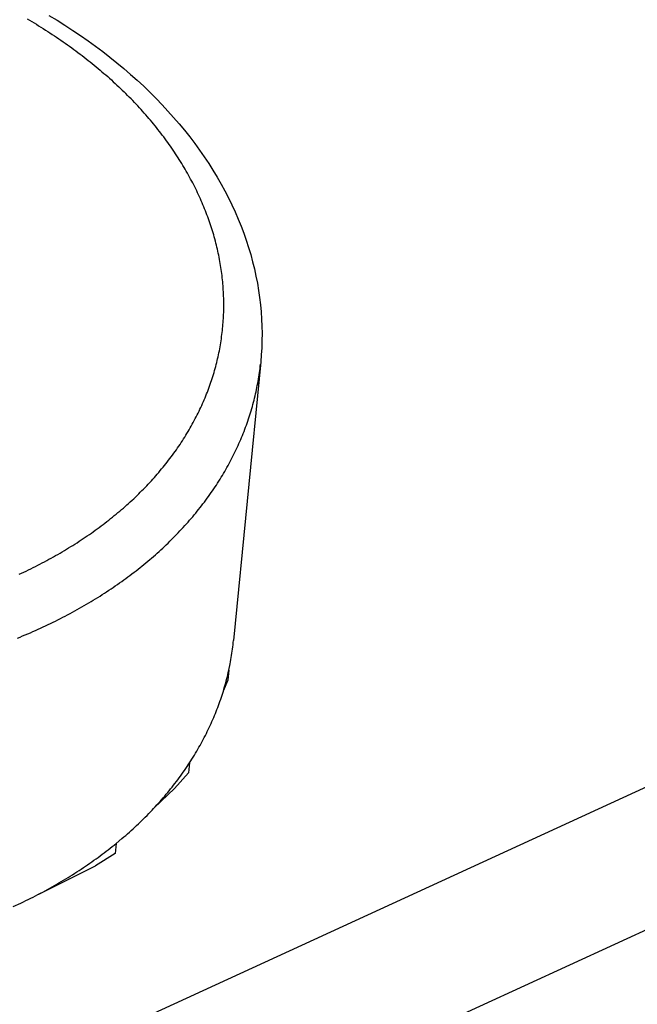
# Model space of a CAD drawing. Extents: x 0 to 594, y 0 to 420.
# Tile 68 of 105: x 532.674 to 533.124, y 112.641 to 113.359. Entities that reach past the tile are written whole.
import ezdxf

# ---------------------------------------------------------------- set-up
doc = ezdxf.new("R2010")
doc.units = 0
doc.header["$LTSCALE"] = 32.67
doc.layers.get('0').update_dxf_attribs({"linetype": 'CONTINUOUS'})
doc.layers.add('DATUM_AXIS', color=7, linetype='CONTINUOUS')

msp = doc.modelspace()

# ---------------------------------------------------------------- linework, layer by layer
at = {"color": 7, "linetype": 'CONTINUOUS'}
for p, q in [((554.9696, 122.82633), (532.45645, 112.4899)), ((532.44583, 112.38116), (554.95898, 122.71759))]:
    msp.add_line(p, q, dxfattribs=at)
at = {"layer": 'DATUM_AXIS', "color": 7, "linetype": 'CONTINUOUS'}
for p, q in [((532.84976, 113.10938), (532.82992, 112.9064)), ((532.82649, 112.88462), (532.82578, 112.87737)), ((532.82649, 112.88462), (532.82745, 112.88932)), ((532.82578, 112.87737), (532.82249, 112.86934)), ((532.79789, 112.81713), (532.80061, 112.8214)), ((532.79789, 112.81713), (532.79718, 112.80988)), ((532.79718, 112.80988), (532.78702, 112.7985)), ((532.77214, 112.78432), (532.78702, 112.7985)), ((532.74435, 112.75837), (532.74863, 112.76193)), ((532.74435, 112.75837), (532.74364, 112.75112)), ((532.74364, 112.75112), (532.72935, 112.74217)), ((532.68799, 112.72144), (532.72935, 112.74217)), ((532.6695, 112.71235), (532.67506, 112.71495))]:
    msp.add_line(p, q, dxfattribs=at)
at = {"layer": 'DATUM_AXIS', "color": 9, "linetype": 'CONTINUOUS'}
for points in [[(532.67953, 113.35944), (532.68123, 113.35844), (532.68293, 113.35744), (532.68461, 113.35642), (532.68629, 113.35541), (532.68796, 113.35438), (532.68962, 113.35335), (532.69128, 113.35231), (532.69292, 113.35127), (532.69456, 113.35022), (532.69619, 113.34917), (532.69781, 113.3481), (532.69942, 113.34704), (532.70103, 113.34596), (532.70262, 113.34488), (532.70421, 113.3438), (532.70579, 113.3427), (532.70736, 113.34161), (532.70892, 113.3405), (532.71047, 113.33939), (532.71202, 113.33828), (532.71355, 113.33716), (532.71508, 113.33603), (532.7166, 113.3349), (532.7181, 113.33376), (532.7196, 113.33262), (532.72109, 113.33147), (532.72258, 113.33032), (532.72405, 113.32916), (532.72551, 113.32799), (532.72697, 113.32682), (532.72841, 113.32564), (532.72984, 113.32446), (532.73127, 113.32328), (532.73269, 113.32208), (532.73409, 113.32089), (532.73549, 113.31968), (532.73688, 113.31848), (532.73826, 113.31727), (532.73962, 113.31605), (532.74098, 113.31483), (532.74233, 113.3136), (532.74367, 113.31237), (532.745, 113.31113), (532.74632, 113.30989), (532.74763, 113.30864), (532.74892, 113.30739), (532.75021, 113.30613)], [(532.82198, 113.13365), (532.82213, 113.13513), (532.82225, 113.1366), (532.82237, 113.13808), (532.82247, 113.13955), (532.82256, 113.14103), (532.82264, 113.14251), (532.82271, 113.14399), (532.82276, 113.14547), (532.8228, 113.14695), (532.82283, 113.14844), (532.82284, 113.14992), (532.82285, 113.1514), (532.82284, 113.15289), (532.82281, 113.15437), (532.82278, 113.15586), (532.82273, 113.15734), (532.82267, 113.15883), (532.8226, 113.16032), (532.82251, 113.16181), (532.82242, 113.16329), (532.82231, 113.16478), (532.82218, 113.16627), (532.82205, 113.16776), (532.8219, 113.16925), (532.82174, 113.17073), (532.82156, 113.17222), (532.82138, 113.17371), (532.82118, 113.1752), (532.82097, 113.17669), (532.82075, 113.17817), (532.82051, 113.17966), (532.82026, 113.18115), (532.82, 113.18264), (532.81973, 113.18412), (532.81944, 113.18561), (532.81914, 113.18709), (532.81883, 113.18858), (532.81851, 113.19006), (532.81817, 113.19154), (532.81782, 113.19303), (532.81746, 113.19451), (532.81709, 113.19599), (532.81671, 113.19747), (532.81631, 113.19895), (532.8159, 113.20043), (532.81548, 113.2019), (532.81504, 113.20338), (532.81459, 113.20486), (532.81413, 113.20633), (532.81366, 113.2078), (532.81318, 113.20927), (532.81268, 113.21074), (532.81217, 113.21221), (532.81165, 113.21368), (532.81112, 113.21514), (532.81058, 113.21661), (532.81002, 113.21807), (532.80945, 113.21953), (532.80887, 113.22099), (532.80827, 113.22245), (532.80767, 113.2239), (532.80705, 113.22536), (532.80642, 113.22681), (532.80578, 113.22826), (532.80513, 113.22971), (532.80446, 113.23115), (532.80378, 113.2326), (532.80309, 113.23404), (532.80239, 113.23548), (532.80168, 113.23691), (532.80095, 113.23835), (532.80021, 113.23978), (532.79947, 113.24121), (532.79871, 113.24264), (532.79793, 113.24407), (532.79715, 113.24549), (532.79635, 113.24691), (532.79554, 113.24833), (532.79473, 113.24974), (532.79389, 113.25115), (532.79305, 113.25256), (532.7922, 113.25397), (532.79133, 113.25537), (532.79045, 113.25677), (532.78957, 113.25817), (532.78867, 113.25957), (532.78775, 113.26096), (532.78683, 113.26235), (532.7859, 113.26373), (532.78495, 113.26512), (532.78399, 113.26649), (532.78303, 113.26787), (532.78205, 113.26924), (532.78106, 113.27061), (532.78006, 113.27198), (532.77904, 113.27334), (532.77802, 113.2747), (532.77698, 113.27605), (532.77594, 113.27741), (532.77488, 113.27875), (532.77381, 113.2801), (532.77273, 113.28144), (532.77164, 113.28278), (532.77054, 113.28411), (532.76943, 113.28544), (532.76831, 113.28676), (532.76718, 113.28808), (532.76603, 113.2894), (532.76488, 113.29071), (532.76371, 113.29202), (532.76254, 113.29333), (532.76135, 113.29463), (532.76016, 113.29592), (532.75895, 113.29722), (532.75773, 113.2985), (532.7565, 113.29979), (532.75527, 113.30106), (532.75402, 113.30234), (532.75276, 113.30361), (532.75149, 113.30487), (532.75021, 113.30613)], [(532.67364, 112.95455), (532.67536, 112.95534), (532.67708, 112.95615), (532.6788, 112.95696), (532.6805, 112.95778), (532.6822, 112.95861), (532.68389, 112.95945), (532.68557, 112.96029), (532.68724, 112.96114), (532.68891, 112.96199), (532.69056, 112.96286), (532.69221, 112.96373), (532.69385, 112.9646), (532.69549, 112.96549), (532.69711, 112.96638), (532.69873, 112.96728), (532.70033, 112.96818), (532.70193, 112.9691), (532.70352, 112.97001), (532.70511, 112.97094), (532.70668, 112.97187), (532.70825, 112.97281), (532.7098, 112.97376), (532.71135, 112.97471), (532.71289, 112.97567), (532.71442, 112.97664), (532.71594, 112.97761), (532.71745, 112.97859), (532.71896, 112.97957), (532.72045, 112.98057), (532.72194, 112.98156), (532.72341, 112.98257), (532.72488, 112.98358), (532.72634, 112.9846), (532.72779, 112.98562), (532.72923, 112.98665), (532.73066, 112.98769), (532.73208, 112.98873), (532.73349, 112.98978), (532.73489, 112.99084), (532.73628, 112.9919), (532.73766, 112.99297), (532.73903, 112.99404), (532.7404, 112.99512), (532.74175, 112.99621), (532.74309, 112.9973), (532.74443, 112.99839), (532.74575, 112.9995), (532.74706, 113.00061), (532.74836, 113.00172), (532.74966, 113.00284), (532.75094, 113.00397), (532.75221, 113.0051), (532.75348, 113.00624), (532.75473, 113.00738), (532.75597, 113.00853), (532.7572, 113.00968), (532.75843, 113.01084), (532.75964, 113.01201), (532.76084, 113.01318), (532.76203, 113.01435), (532.76321, 113.01553), (532.76438, 113.01672), (532.76554, 113.01791), (532.76668, 113.01911), (532.76782, 113.02031), (532.76895, 113.02152), (532.77007, 113.02273), (532.77117, 113.02395), (532.77226, 113.02517), (532.77335, 113.0264), (532.77442, 113.02763), (532.77548, 113.02886), (532.77653, 113.03011), (532.77757, 113.03135), (532.7786, 113.0326), (532.77962, 113.03386), (532.78063, 113.03512), (532.78162, 113.03638), (532.78261, 113.03765), (532.78358, 113.03893), (532.78454, 113.04021), (532.78549, 113.04149), (532.78643, 113.04278), (532.78736, 113.04407), (532.78827, 113.04536), (532.78918, 113.04666), (532.79007, 113.04797), (532.79095, 113.04928), (532.79183, 113.05059), (532.79268, 113.05191), (532.79353, 113.05323), (532.79437, 113.05455), (532.79519, 113.05588), (532.79601, 113.05721), (532.79681, 113.05855), (532.7976, 113.05989), (532.79837, 113.06123), (532.79914, 113.06258), (532.79989, 113.06393), (532.80064, 113.06529), (532.80137, 113.06665), (532.80208, 113.06801), (532.80279, 113.06937), (532.80349, 113.07074), (532.80417, 113.07212), (532.80484, 113.07349), (532.8055, 113.07487), (532.80615, 113.07625), (532.80678, 113.07764), (532.8074, 113.07903), (532.80801, 113.08042), (532.80861, 113.08181), (532.8092, 113.08321), (532.80977, 113.08461), (532.81034, 113.08601), (532.81089, 113.08742), (532.81143, 113.08883), (532.81195, 113.09024), (532.81247, 113.09166), (532.81297, 113.09308), (532.81346, 113.0945), (532.81393, 113.09592), (532.8144, 113.09734), (532.81485, 113.09877), (532.81529, 113.1002), (532.81572, 113.10163), (532.81613, 113.10307), (532.81654, 113.10451), (532.81693, 113.10594), (532.8173, 113.10739), (532.81767, 113.10883), (532.81802, 113.11028), (532.81837, 113.11172), (532.81869, 113.11317), (532.81901, 113.11463), (532.81931, 113.11608), (532.81961, 113.11753), (532.81988, 113.11899), (532.82015, 113.12045), (532.8204, 113.12191), (532.82065, 113.12337), (532.82087, 113.12484), (532.82109, 113.1263), (532.82129, 113.12777), (532.82149, 113.12924), (532.82166, 113.13071), (532.82183, 113.13218), (532.82198, 113.13365)], [(532.67249, 112.90805), (532.6744, 112.90883), (532.67629, 112.90961), (532.67818, 112.9104), (532.68006, 112.9112), (532.68193, 112.91201), (532.68379, 112.91283), (532.68565, 112.91365), (532.6875, 112.91449), (532.68934, 112.91533), (532.69117, 112.91617), (532.693, 112.91703), (532.69481, 112.91789), (532.69662, 112.91876), (532.69842, 112.91964), (532.70022, 112.92052), (532.702, 112.92142), (532.70378, 112.92232), (532.70555, 112.92322), (532.70731, 112.92414), (532.70906, 112.92506), (532.7108, 112.92599), (532.71254, 112.92693), (532.71427, 112.92787), (532.71598, 112.92882), (532.71769, 112.92978), (532.71939, 112.93075), (532.72108, 112.93172), (532.72277, 112.9327), (532.72444, 112.93369), (532.72611, 112.93468), (532.72776, 112.93568), (532.72941, 112.93669), (532.73105, 112.93771), (532.73267, 112.93873), (532.73429, 112.93976), (532.7359, 112.9408), (532.7375, 112.94184), (532.73909, 112.94289), (532.74068, 112.94394), (532.74225, 112.94501), (532.74381, 112.94608), (532.74536, 112.94715), (532.74691, 112.94824), (532.74844, 112.94933), (532.74996, 112.95042), (532.75148, 112.95152), (532.75298, 112.95263), (532.75448, 112.95375), (532.75596, 112.95487), (532.75744, 112.956), (532.7589, 112.95713), (532.76035, 112.95827), (532.7618, 112.95942), (532.76323, 112.96057), (532.76466, 112.96173), (532.76607, 112.9629), (532.76747, 112.96407), (532.76887, 112.96525), (532.77025, 112.96643), (532.77162, 112.96762), (532.77298, 112.96882), (532.77433, 112.97002), (532.77567, 112.97123), (532.777, 112.97244), (532.77832, 112.97366), (532.77963, 112.97488), (532.78092, 112.97611), (532.78221, 112.97735), (532.78349, 112.97859), (532.78475, 112.97984), (532.78601, 112.98109), (532.78725, 112.98235), (532.78848, 112.98361), (532.7897, 112.98488), (532.79091, 112.98616), (532.79211, 112.98744), (532.79329, 112.98872), (532.79447, 112.99001), (532.79564, 112.99131), (532.79679, 112.99261), (532.79793, 112.99391), (532.79906, 112.99523), (532.80018, 112.99654), (532.80129, 112.99786), (532.80238, 112.99919), (532.80347, 113.00052), (532.80454, 113.00185), (532.8056, 113.00319), (532.80665, 113.00454), (532.80769, 113.00589), (532.80872, 113.00724), (532.80973, 113.0086), (532.81074, 113.00997), (532.81173, 113.01134), (532.81271, 113.01271), (532.81367, 113.01409), (532.81463, 113.01547), (532.81557, 113.01685), (532.81651, 113.01824), (532.81743, 113.01964), (532.81833, 113.02104), (532.81923, 113.02244), (532.82011, 113.02385), (532.82098, 113.02526), (532.82184, 113.02668), (532.82269, 113.0281), (532.82353, 113.02952), (532.82435, 113.03095), (532.82516, 113.03238), (532.82596, 113.03381), (532.82674, 113.03525), (532.82752, 113.03669), (532.82828, 113.03814), (532.82903, 113.03959), (532.82976, 113.04104), (532.83049, 113.0425), (532.8312, 113.04396), (532.8319, 113.04542), (532.83259, 113.04689), (532.83326, 113.04836), (532.83392, 113.04983), (532.83457, 113.05131), (532.83521, 113.05279), (532.83583, 113.05427), (532.83644, 113.05576), (532.83704, 113.05725), (532.83763, 113.05874), (532.8382, 113.06024), (532.83876, 113.06174), (532.83931, 113.06324), (532.83984, 113.06474), (532.84037, 113.06625), (532.84087, 113.06776), (532.84137, 113.06927), (532.84186, 113.07078), (532.84233, 113.0723), (532.84278, 113.07382), (532.84323, 113.07534), (532.84366, 113.07687), (532.84408, 113.07839), (532.84449, 113.07992), (532.84488, 113.08145), (532.84526, 113.08299), (532.84563, 113.08452), (532.84599, 113.08606), (532.84633, 113.0876), (532.84666, 113.08914), (532.84697, 113.09069), (532.84728, 113.09223), (532.84757, 113.09378), (532.84784, 113.09533), (532.84811, 113.09688), (532.84836, 113.09843), (532.8486, 113.09999), (532.84882, 113.10154), (532.84903, 113.1031), (532.84923, 113.10466), (532.84942, 113.10622), (532.84959, 113.10778)]]:
    msp.add_lwpolyline(points, dxfattribs=at)
at = {"layer": 'DATUM_AXIS', "color": 7, "linetype": 'CONTINUOUS'}
for points in [[(532.69545, 113.36188), (532.70133, 113.35833), (532.70712, 113.3547), (532.71281, 113.351), (532.71842, 113.34722), (532.72393, 113.34338), (532.72935, 113.33947), (532.73468, 113.33548), (532.73991, 113.33143), (532.74503, 113.32732), (532.75006, 113.32314), (532.75497, 113.3189), (532.75979, 113.31459), (532.76449, 113.31023), (532.76909, 113.30581)], [(532.76909, 113.30581), (532.77357, 113.30134), (532.77794, 113.29681), (532.78218, 113.29223), (532.78632, 113.2876), (532.79033, 113.28292), (532.79422, 113.2782), (532.79799, 113.27343), (532.80164, 113.26862), (532.80516, 113.26377), (532.80856, 113.25888), (532.81183, 113.25396), (532.81497, 113.249), (532.81799, 113.24401), (532.82087, 113.23898), (532.82362, 113.23394), (532.82624, 113.22886), (532.82873, 113.22376), (532.83109, 113.21865), (532.83332, 113.2135), (532.8354, 113.20835), (532.83736, 113.20318), (532.83918, 113.19799), (532.84087, 113.1928), (532.84243, 113.18759), (532.84385, 113.18237), (532.84514, 113.17715), (532.84629, 113.17193), (532.84731, 113.1667), (532.8482, 113.16147), (532.84895, 113.15624), (532.84957, 113.15101), (532.85006, 113.14578), (532.85041, 113.14056), (532.85063, 113.13534), (532.85072, 113.13013), (532.85068, 113.12493), (532.8505, 113.11973), (532.85019, 113.11455), (532.84976, 113.10938)], [(532.82745, 112.88932), (532.82774, 112.89086), (532.82801, 112.89239), (532.82828, 112.89393), (532.82852, 112.89547), (532.82876, 112.89701), (532.82898, 112.89855), (532.82919, 112.9001), (532.82939, 112.90164), (532.82958, 112.90319), (532.82975, 112.90474), (532.82992, 112.9064)], [(532.82059, 112.86346), (532.8211, 112.86495), (532.82159, 112.86645), (532.82206, 112.86795), (532.82253, 112.86946), (532.82298, 112.87096), (532.82342, 112.87247), (532.82385, 112.87398), (532.82427, 112.8755), (532.82467, 112.87701), (532.82506, 112.87853), (532.82544, 112.88005), (532.8258, 112.88157), (532.82615, 112.8831), (532.82649, 112.88462)], [(532.80061, 112.8214), (532.80147, 112.8228), (532.80231, 112.82421), (532.80315, 112.82562), (532.80397, 112.82703), (532.80478, 112.82845), (532.80558, 112.82987), (532.80637, 112.83129), (532.80715, 112.83272), (532.80791, 112.83415), (532.80866, 112.83558), (532.8094, 112.83702), (532.81013, 112.83846), (532.81084, 112.83991), (532.81154, 112.84135), (532.81223, 112.84281), (532.81291, 112.84426), (532.81357, 112.84572), (532.81423, 112.84718), (532.81487, 112.84865), (532.8155, 112.85011), (532.81611, 112.85158), (532.81672, 112.85306), (532.81731, 112.85453), (532.81789, 112.85601), (532.81845, 112.8575), (532.81901, 112.85898), (532.81955, 112.86047), (532.82008, 112.86196), (532.82059, 112.86346)], [(532.74863, 112.76193), (532.75, 112.7631), (532.75136, 112.76428), (532.75272, 112.76546), (532.75406, 112.76665), (532.75539, 112.76785), (532.75671, 112.76905), (532.75802, 112.77025), (532.75932, 112.77146), (532.76061, 112.77268), (532.76189, 112.77391), (532.76316, 112.77513), (532.76442, 112.77637), (532.76566, 112.77761), (532.7669, 112.77885), (532.76813, 112.7801), (532.76934, 112.78136), (532.77054, 112.78262), (532.77174, 112.78389), (532.77292, 112.78516), (532.77409, 112.78643), (532.77525, 112.78772), (532.7764, 112.789), (532.77753, 112.7903), (532.77866, 112.79159), (532.77978, 112.79289), (532.78088, 112.7942), (532.78197, 112.79551), (532.78305, 112.79683), (532.78412, 112.79815), (532.78518, 112.79948), (532.78623, 112.80081), (532.78726, 112.80214), (532.78829, 112.80348), (532.7893, 112.80483), (532.7903, 112.80618), (532.79129, 112.80753), (532.79227, 112.80889), (532.79324, 112.81025), (532.79419, 112.81162), (532.79513, 112.81299), (532.79607, 112.81436), (532.79699, 112.81574), (532.79789, 112.81713)], [(532.67506, 112.71495), (532.67685, 112.71582), (532.67864, 112.71669), (532.68041, 112.71756), (532.68218, 112.71845), (532.68394, 112.71934), (532.6857, 112.72024), (532.68744, 112.72115), (532.68918, 112.72206), (532.69091, 112.72298), (532.69263, 112.72391), (532.69434, 112.72485), (532.69604, 112.72579), (532.69774, 112.72674), (532.69942, 112.7277), (532.7011, 112.72866), (532.70277, 112.72963), (532.70443, 112.73061), (532.70608, 112.73159), (532.70772, 112.73258), (532.70936, 112.73358), (532.71098, 112.73459), (532.7126, 112.7356), (532.7142, 112.73662), (532.7158, 112.73765), (532.71739, 112.73868), (532.71897, 112.73972), (532.72053, 112.74076), (532.7221, 112.74181), (532.72365, 112.74287), (532.72519, 112.74394), (532.72672, 112.74501), (532.72824, 112.74609), (532.72975, 112.74717), (532.73126, 112.74827), (532.73275, 112.74936), (532.73424, 112.75047), (532.73571, 112.75158), (532.73717, 112.75269), (532.73863, 112.75382), (532.74007, 112.75495), (532.74151, 112.75608), (532.74293, 112.75722), (532.74435, 112.75837)]]:
    msp.add_lwpolyline(points, dxfattribs=at)

doc.saveas('drawing.dxf')
